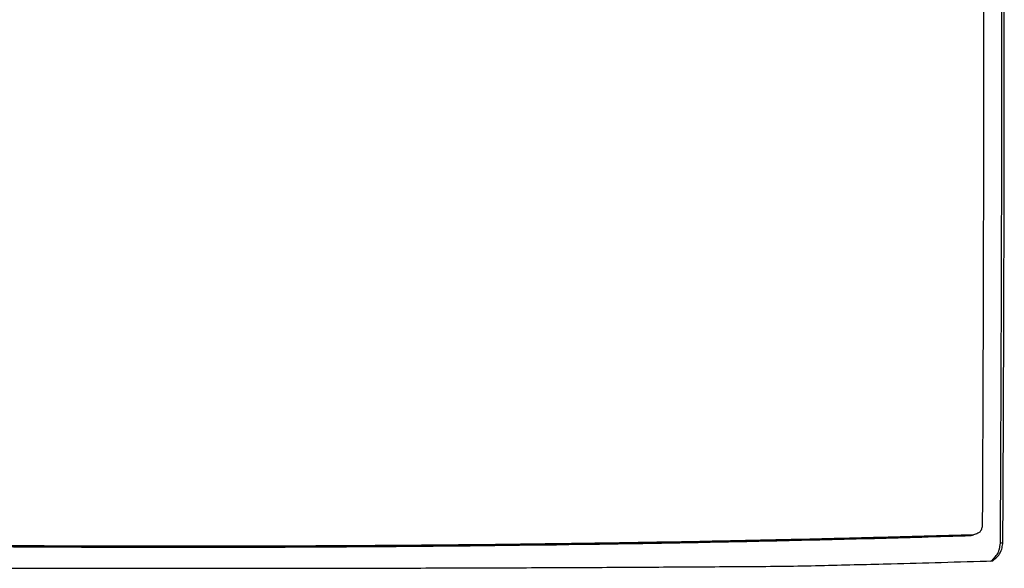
# Model space of a CAD drawing. Header units: millimetres. Extents: x 0 to 864, y 0 to 559.
# Tile 14 of 56: x 148 to 170, y 185 to 197. Entities that reach past the tile are written whole.
import ezdxf

# ---------------------------------------------------------------- set-up
doc = ezdxf.new("R2010")
doc.units = ezdxf.units.MM

msp = doc.modelspace()

# ---------------------------------------------------------------- linework, layer by layer
msp.add_line((151.637, 185.281), (151.637, 185.301))
at = {"flags": 128}
for points in [[(169.389, 185.544), (169.416, 185.552), (169.443, 185.56)], [(170.05, 185.372), (170.078, 185.38), (170.106, 185.388)]]:
    msp.add_lwpolyline(points, dxfattribs=at)
for points, knots in [([(170.05, 185.372), (170.057, 186.519), (170.062, 187.703), (170.069, 189.531), (170.071, 190.149), (170.074, 191.09), (170.075, 191.406), (170.076, 191.883), (170.077, 192.042), (170.077, 192.282), (170.077, 192.362), (170.078, 192.483), (170.078, 192.523), (170.078, 192.583), (170.078, 192.604), (170.078, 192.634), (170.078, 192.644), (170.078, 192.659), (170.078, 192.664), (170.078, 192.674), (170.078, 192.68), (170.08, 193.734), (170.082, 194.868), (170.083, 196.694), (170.083, 197.323), (170.083, 198.298), (170.083, 198.628), (170.083, 199.131), (170.083, 199.3), (170.083, 199.555), (170.083, 199.641), (170.083, 199.769), (170.083, 199.812), (170.083, 199.877), (170.083, 199.898), (170.083, 199.93), (170.083, 199.941), (170.083, 199.957), (170.083, 199.963), (170.083, 199.971), (170.083, 199.973), (170.083, 199.979), (170.083, 199.982), (170.082, 201.023), (170.081, 202.15), (170.079, 203.973), (170.078, 204.603), (170.076, 205.58), (170.075, 205.911), (170.074, 206.416), (170.074, 206.585), (170.073, 206.842), (170.073, 206.927), (170.073, 207.057), (170.073, 207.1), (170.073, 207.165), (170.073, 207.186), (170.073, 207.219), (170.073, 207.23), (170.073, 207.246), (170.072, 207.251), (170.072, 207.259), (170.072, 207.262), (170.072, 207.266), (170.072, 207.268), (170.072, 207.27), (170.072, 207.272), (170.071, 207.999), (170.068, 209.216), (170.063, 210.92), (170.063, 210.925), (170.063, 210.936), (170.063, 210.942), (170.063, 210.959), (170.063, 210.971), (170.063, 211.005), (170.063, 211.028), (170.062, 211.097), (170.062, 211.143), (170.062, 211.278), (170.062, 211.368), (170.061, 211.633), (170.06, 211.806), (170.059, 212.311), (170.058, 212.631), (170.055, 213.539), (170.053, 214.078), (170.051, 214.549)], [0, 0, 0, 0, 0.125, 0.125, 0.1875, 0.1875, 0.21875, 0.21875, 0.234375, 0.234375, 0.2421875, 0.2421875, 0.2460937, 0.2460937, 0.2480469, 0.2480469, 0.2490234, 0.2490234, 0.2495117, 0.2495117, 0.25, 0.25, 0.375, 0.375, 0.4375, 0.4375, 0.46875, 0.46875, 0.484375, 0.484375, 0.4921875, 0.4921875, 0.4960937, 0.4960937, 0.4980469, 0.4980469, 0.4990234, 0.4990234, 0.4995117, 0.4995117, 0.4997559, 0.4997559, 0.5, 0.5, 0.625, 0.625, 0.6875, 0.6875, 0.71875, 0.71875, 0.734375, 0.734375, 0.7421875, 0.7421875, 0.7460937, 0.7460937, 0.7480469, 0.7480469, 0.7490234, 0.7490234, 0.7495117, 0.7495117, 0.7497559, 0.7497559, 0.7498779, 0.7498779, 0.75, 0.75, 0.875, 0.875, 0.8754883, 0.8754883, 0.8759766, 0.8759766, 0.8769531, 0.8769531, 0.8789062, 0.8789062, 0.8828125, 0.8828125, 0.890625, 0.890625, 0.90625, 0.90625, 0.9375, 0.9375, 1, 1, 1, 1]), ([(170.106, 185.388), (170.109, 185.971), (170.115, 187.155), (170.122, 188.958), (170.129, 190.814), (170.134, 193.204), (170.138, 196.276), (170.138, 199.839), (170.134, 203.57), (170.128, 207.215), (170.119, 210.405), (170.112, 212.831), (170.108, 214.043), (170.106, 214.582)], [0, 0, 0, 0, 0.059715, 0.121308, 0.184745, 0.25, 0.366432, 0.5, 0.615933, 0.75, 0.875, 0.944435, 1, 1, 1, 1]), ([(169.64, 213.822), (169.642, 213.273), (169.644, 212.708), (169.646, 211.833), (169.647, 211.538), (169.649, 211.088), (169.649, 210.937), (169.65, 210.708), (169.65, 210.632), (169.65, 210.517), (169.65, 210.479), (169.65, 210.421), (169.65, 210.402), (169.65, 210.373), (169.651, 210.364), (169.651, 210.349), (169.651, 210.344), (169.651, 210.337), (169.651, 210.335), (169.651, 210.33), (169.651, 210.329), (169.653, 209.431), (169.655, 208.69), (169.657, 207.814), (169.658, 207.561), (169.658, 207.241), (169.658, 207.144), (169.659, 207.013), (169.659, 206.972), (169.659, 206.914), (169.659, 206.895), (169.659, 206.868), (169.659, 206.859), (169.659, 206.846), (169.659, 206.842), (169.659, 206.835), (169.659, 206.833), (169.659, 206.83), (169.659, 206.829), (169.659, 206.827), (169.659, 206.827), (169.659, 206.826), (169.659, 206.826), (169.664, 203.904), (169.667, 201.56), (169.668, 199.814), (169.668, 199.81), (169.668, 199.805), (169.668, 199.802), (169.668, 199.794), (169.668, 199.789), (169.668, 199.773), (169.668, 199.762), (169.668, 199.73), (169.668, 199.709), (169.668, 199.646), (169.668, 199.604), (169.668, 199.477), (169.668, 199.393), (169.668, 199.143), (169.668, 198.977), (169.668, 198.485), (169.668, 198.162), (169.668, 197.213), (169.668, 196.604), (169.667, 194.847), (169.666, 193.772), (169.664, 192.791), (169.664, 192.785), (169.664, 192.775), (169.664, 192.77), (169.664, 192.755), (169.664, 192.745), (169.664, 192.716), (169.664, 192.696), (169.663, 192.637), (169.663, 192.597), (169.663, 192.479), (169.663, 192.401), (169.662, 192.165), (169.662, 192.009), (169.661, 191.543), (169.66, 191.236), (169.658, 190.321), (169.656, 189.723), (169.65, 187.964), (169.645, 186.839), (169.639, 185.763)], [0, 0, 0, 0, 0.0625, 0.0625, 0.09375, 0.09375, 0.109375, 0.109375, 0.1171875, 0.1171875, 0.1210937, 0.1210937, 0.1230469, 0.1230469, 0.1240234, 0.1240234, 0.1245117, 0.1245117, 0.1247559, 0.1247559, 0.125, 0.125, 0.1875, 0.1875, 0.21875, 0.21875, 0.234375, 0.234375, 0.2421875, 0.2421875, 0.2460937, 0.2460937, 0.2480469, 0.2480469, 0.2490234, 0.2490234, 0.2495117, 0.2495117, 0.2497559, 0.2497559, 0.2498779, 0.2498779, 0.25, 0.25, 0.5, 0.5, 0.5002441, 0.5002441, 0.5004883, 0.5004883, 0.5009766, 0.5009766, 0.5019531, 0.5019531, 0.5039062, 0.5039062, 0.5078125, 0.5078125, 0.515625, 0.515625, 0.53125, 0.53125, 0.5625, 0.5625, 0.625, 0.625, 0.75, 0.75, 0.7504883, 0.7504883, 0.7509766, 0.7509766, 0.7519531, 0.7519531, 0.7539062, 0.7539062, 0.7578125, 0.7578125, 0.765625, 0.765625, 0.78125, 0.78125, 0.8125, 0.8125, 0.875, 0.875, 1, 1, 1, 1]), ([(169.639, 185.763), (169.632, 185.727), (169.625, 185.702), (169.619, 185.684), (169.618, 185.682), (169.617, 185.679), (169.616, 185.677), (169.615, 185.673), (169.613, 185.67), (169.609, 185.661), (169.606, 185.655), (169.597, 185.64), (169.59, 185.631), (169.567, 185.609), (169.546, 185.596), (169.518, 185.585), (169.517, 185.585), (169.515, 185.584), (169.514, 185.583), (169.511, 185.582), (169.508, 185.581), (169.5, 185.578), (169.495, 185.576), (169.475, 185.57), (169.46, 185.565), (169.443, 185.56)], [0, 0, 0, 0, 0.25, 0.25, 0.265625, 0.265625, 0.28125, 0.28125, 0.3125, 0.3125, 0.375, 0.375, 0.5, 0.5, 0.75, 0.75, 0.765625, 0.765625, 0.78125, 0.78125, 0.8125, 0.8125, 0.875, 0.875, 1, 1, 1, 1]), ([(151.637, 185.301), (150.872, 185.302), (150.126, 185.302), (148.662, 185.307), (147.915, 185.31), (147.106, 185.316), (147.06, 185.316), (146.967, 185.317), (146.921, 185.317), (146.781, 185.318), (146.688, 185.319), (146.409, 185.321), (146.222, 185.322), (145.664, 185.327), (145.291, 185.33), (144.174, 185.342), (143.428, 185.351), (142.636, 185.362), (142.588, 185.363), (142.494, 185.364), (142.447, 185.365), (142.305, 185.367), (142.211, 185.368), (141.929, 185.373), (141.742, 185.376), (141.181, 185.385), (140.808, 185.391), (139.697, 185.411), (138.963, 185.426), (138.214, 185.442), (138.189, 185.443), (138.143, 185.444), (138.119, 185.444), (138.049, 185.446), (138.002, 185.447), (137.862, 185.45), (137.769, 185.452), (137.49, 185.459), (137.305, 185.463), (136.753, 185.476), (136.388, 185.485), (135.982, 185.496), (135.938, 185.497), (135.849, 185.5), (135.805, 185.501), (135.671, 185.505), (135.581, 185.507), (135.311, 185.515), (135.13, 185.52), (134.58, 185.536), (134.208, 185.547), (133.83, 185.558)], [0, 0, 0, 0, 0.125, 0.125, 0.25, 0.25, 0.2578125, 0.2578125, 0.265625, 0.265625, 0.28125, 0.28125, 0.3125, 0.3125, 0.375, 0.375, 0.5, 0.5, 0.5078125, 0.5078125, 0.515625, 0.515625, 0.53125, 0.53125, 0.5625, 0.5625, 0.625, 0.625, 0.75, 0.75, 0.7539062, 0.7539062, 0.7578125, 0.7578125, 0.765625, 0.765625, 0.78125, 0.78125, 0.8125, 0.8125, 0.875, 0.875, 0.8828125, 0.8828125, 0.890625, 0.890625, 0.90625, 0.90625, 0.9375, 0.9375, 1, 1, 1, 1]), ([(133.884, 185.542), (134.132, 185.534), (134.623, 185.52), (135.354, 185.498), (136.198, 185.474), (137.17, 185.45), (138.634, 185.415), (140.481, 185.378), (143.442, 185.329), (146.054, 185.302), (148.288, 185.289), (149.401, 185.284), (150.515, 185.282), (151.26, 185.281), (151.637, 185.281)], [0, 0, 0, 0, 0.042662, 0.084315, 0.124968, 0.18692, 0.249957, 0.373959, 0.499988, 0.750028, 0.813182, 0.875037, 0.936848, 1, 1, 1, 1]), ([(169.443, 185.56), (168.687, 185.538), (167.955, 185.516), (167.201, 185.497), (167.155, 185.495), (167.065, 185.493), (167.02, 185.492), (166.883, 185.488), (166.793, 185.486), (166.519, 185.479), (166.336, 185.475), (165.784, 185.462), (165.412, 185.453), (165.013, 185.444), (164.991, 185.444), (164.946, 185.443), (164.923, 185.442), (164.855, 185.441), (164.809, 185.44), (164.673, 185.437), (164.582, 185.435), (164.308, 185.429), (164.125, 185.425), (163.575, 185.414), (163.206, 185.407), (162.094, 185.387), (161.346, 185.375), (160.543, 185.364), (160.497, 185.363), (160.404, 185.362), (160.357, 185.361), (160.218, 185.359), (160.124, 185.358), (159.845, 185.354), (159.658, 185.352), (159.099, 185.345), (158.726, 185.34), (157.609, 185.329), (156.864, 185.322), (156.097, 185.317), (156.073, 185.317), (156.025, 185.316), (156.001, 185.316), (155.93, 185.316), (155.883, 185.315), (155.74, 185.314), (155.646, 185.314), (155.363, 185.312), (155.175, 185.311), (154.615, 185.308), (154.245, 185.306), (153.148, 185.303), (152.4, 185.302), (151.637, 185.301)], [0, 0, 0, 0, 0.125, 0.125, 0.1328125, 0.1328125, 0.140625, 0.140625, 0.15625, 0.15625, 0.1875, 0.1875, 0.25, 0.25, 0.2539062, 0.2539062, 0.2578125, 0.2578125, 0.265625, 0.265625, 0.28125, 0.28125, 0.3125, 0.3125, 0.375, 0.375, 0.5, 0.5, 0.5078125, 0.5078125, 0.515625, 0.515625, 0.53125, 0.53125, 0.5625, 0.5625, 0.625, 0.625, 0.75, 0.75, 0.7539062, 0.7539062, 0.7578125, 0.7578125, 0.765625, 0.765625, 0.78125, 0.78125, 0.8125, 0.8125, 0.875, 0.875, 1, 1, 1, 1]), ([(151.637, 185.281), (151.889, 185.282), (152.389, 185.282), (153.135, 185.283), (153.997, 185.285), (154.986, 185.29), (157.22, 185.304), (159.831, 185.332), (162.791, 185.381), (164.638, 185.419), (166.102, 185.453), (167.196, 185.48), (168.29, 185.511), (169.018, 185.533), (169.389, 185.544)], [0, 0, 0, 0, 0.042238, 0.083906, 0.125006, 0.186843, 0.250009, 0.499991, 0.626013, 0.749994, 0.813026, 0.875, 0.936411, 1, 1, 1, 1]), ([(169.826, 184.957), (169.847, 184.976), (169.865, 184.992), (169.887, 185.014), (169.894, 185.02), (169.903, 185.029), (169.906, 185.032), (169.91, 185.036), (169.911, 185.038), (169.913, 185.04), (169.914, 185.04), (169.915, 185.042), (169.915, 185.042), (169.947, 185.076), (169.971, 185.106), (169.998, 185.153), (170.005, 185.17), (170.016, 185.198), (170.019, 185.208), (170.023, 185.223), (170.025, 185.228), (170.027, 185.236), (170.028, 185.239), (170.029, 185.244), (170.03, 185.248), (170.036, 185.276), (170.043, 185.317), (170.05, 185.372)], [0, 0, 0, 0, 0.125, 0.125, 0.1875, 0.1875, 0.21875, 0.21875, 0.234375, 0.234375, 0.2421875, 0.2421875, 0.25, 0.25, 0.5, 0.5, 0.625, 0.625, 0.6875, 0.6875, 0.71875, 0.71875, 0.734375, 0.734375, 0.75, 0.75, 1, 1, 1, 1]), ([(169.882, 184.973), (169.912, 185.001), (169.972, 185.055), (170.051, 185.149), (170.091, 185.266), (170.101, 185.347), (170.106, 185.388)], [0, 0, 0, 0, 0.256699, 0.502907, 0.746177, 1, 1, 1, 1]), ([(138.004, 184.848), (138.261, 184.847), (138.776, 184.843), (139.55, 184.838), (140.324, 184.833), (141.1, 184.828), (142.103, 184.823), (143.335, 184.818), (144.892, 184.812), (146.537, 184.808), (148.259, 184.805), (149.956, 184.805), (151.08, 184.804), (151.637, 184.804)], [0, 0, 0, 0, 0.0571194, 0.1142312, 0.1713416, 0.2284565, 0.2855812, 0.3926006, 0.5000022, 0.627968, 0.7539229, 0.8779162, 1, 1, 1, 1]), ([(151.637, 184.804), (151.914, 184.804), (152.47, 184.805), (153.308, 184.805), (154.152, 184.806), (155.003, 184.807), (155.862, 184.808), (156.727, 184.81), (157.599, 184.812), (158.755, 184.816), (160.19, 184.821), (161.895, 184.83), (163.588, 184.84), (164.71, 184.848), (165.269, 184.851)], [0, 0, 0, 0, 0.060671, 0.121851, 0.183548, 0.245768, 0.308517, 0.371801, 0.435628, 0.500004, 0.625967, 0.751255, 0.875915, 1, 1, 1, 1]), ([(165.269, 184.851), (165.536, 184.858), (166.059, 184.87), (166.83, 184.888), (167.712, 184.91), (168.727, 184.939), (169.492, 184.961), (169.882, 184.973)], [0, 0, 0, 0, 0.172285, 0.338957, 0.500015, 0.745236, 1, 1, 1, 1])]:
    msp.add_open_spline(points, degree=3, knots=knots)

doc.saveas('drawing.dxf')
